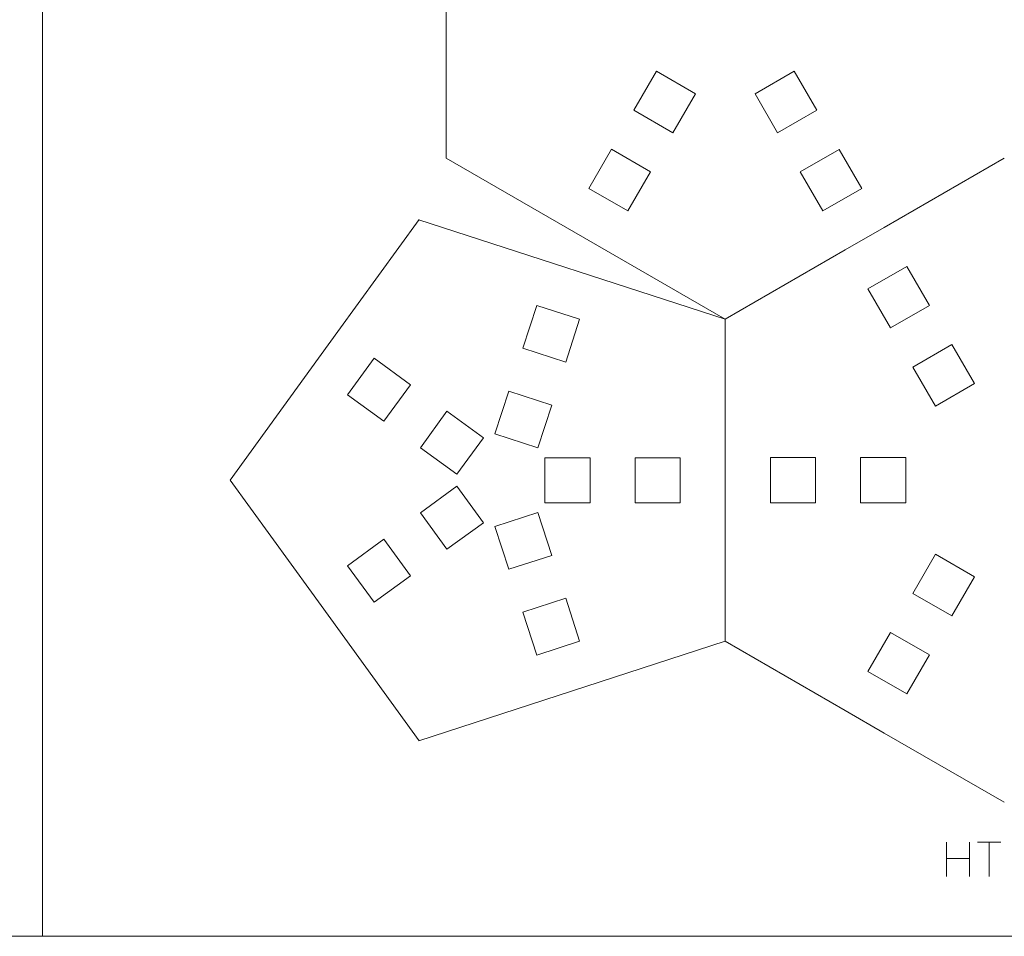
# Model space of a CAD drawing. Header units: millimetres. Extents: x -153 to 179, y -214 to 212.
# Tile 30 of 33: x -28 to 37, y 87 to 148. Entities that reach past the tile are written whole.
import ezdxf
from ezdxf.lldxf.tags import DXFTag

# ---------------------------------------------------------------- set-up
doc = ezdxf.new("R2010")
doc.units = ezdxf.units.MM
doc.header["$MEASUREMENT"] = 0
doc.layers.add('Layer 1', color=7, linetype='Continuous')
tags = doc.linetypes.add('New Line202', pattern=[1.5, 1, -0.5]).pattern_tags.tags
tags[6:7] = [DXFTag(74, 4), DXFTag(75, 0), DXFTag(340, '0'), DXFTag(46, 1.0), DXFTag(50, 0.0), DXFTag(44, 0.0), DXFTag(45, 0.0)]
tags[4:5] = [DXFTag(74, 4), DXFTag(75, 0), DXFTag(340, '0'), DXFTag(46, 1.0), DXFTag(50, 0.0), DXFTag(44, 0.0), DXFTag(45, 0.0)]
tags = doc.linetypes.add('New Line208', pattern=[1.5, 1, -0.5]).pattern_tags.tags
tags[6:7] = [DXFTag(74, 4), DXFTag(75, 0), DXFTag(340, '0'), DXFTag(46, 1.0), DXFTag(50, 0.0), DXFTag(44, 0.0), DXFTag(45, 0.0)]
tags[4:5] = [DXFTag(74, 4), DXFTag(75, 0), DXFTag(340, '0'), DXFTag(46, 1.0), DXFTag(50, 0.0), DXFTag(44, 0.0), DXFTag(45, 0.0)]
tags = doc.linetypes.add('New Line213', pattern=[1.5, 1, -0.5]).pattern_tags.tags
tags[6:7] = [DXFTag(74, 4), DXFTag(75, 0), DXFTag(340, '0'), DXFTag(46, 1.0), DXFTag(50, 0.0), DXFTag(44, 0.0), DXFTag(45, 0.0)]
tags[4:5] = [DXFTag(74, 4), DXFTag(75, 0), DXFTag(340, '0'), DXFTag(46, 1.0), DXFTag(50, 0.0), DXFTag(44, 0.0), DXFTag(45, 0.0)]
tags = doc.linetypes.add('New Line216', pattern=[1.5, 1, -0.5]).pattern_tags.tags
tags[6:7] = [DXFTag(74, 4), DXFTag(75, 0), DXFTag(340, '0'), DXFTag(46, 1.0), DXFTag(50, 0.0), DXFTag(44, 0.0), DXFTag(45, 0.0)]
tags[4:5] = [DXFTag(74, 4), DXFTag(75, 0), DXFTag(340, '0'), DXFTag(46, 1.0), DXFTag(50, 0.0), DXFTag(44, 0.0), DXFTag(45, 0.0)]
tags = doc.linetypes.add('New Line220', pattern=[1.5, 1, -0.5]).pattern_tags.tags
tags[6:7] = [DXFTag(74, 4), DXFTag(75, 0), DXFTag(340, '0'), DXFTag(46, 1.0), DXFTag(50, 0.0), DXFTag(44, 0.0), DXFTag(45, 0.0)]
tags[4:5] = [DXFTag(74, 4), DXFTag(75, 0), DXFTag(340, '0'), DXFTag(46, 1.0), DXFTag(50, 0.0), DXFTag(44, 0.0), DXFTag(45, 0.0)]
tags = doc.linetypes.add('New Line223', pattern=[1.5, 1, -0.5]).pattern_tags.tags
tags[6:7] = [DXFTag(74, 4), DXFTag(75, 0), DXFTag(340, '0'), DXFTag(46, 1.0), DXFTag(50, 0.0), DXFTag(44, 0.0), DXFTag(45, 0.0)]
tags[4:5] = [DXFTag(74, 4), DXFTag(75, 0), DXFTag(340, '0'), DXFTag(46, 1.0), DXFTag(50, 0.0), DXFTag(44, 0.0), DXFTag(45, 0.0)]

msp = doc.modelspace()

# ---------------------------------------------------------------- linework, layer by layer
at = {"layer": 'Layer 1', "color": 1, "lineweight": 9}
for points, knots in [([(-151.5516, 212.2523), (-151.5516, 212.2523), (-26.5516, 212.2523), (-26.5516, 212.2523), (-26.5516, 212.2523), (-26.5516, 212.2523), (-26.5516, 87.2523), (-26.5516, 87.2523), (-26.5516, 87.2523), (-26.5516, 87.2523), (-151.5516, 87.2523), (-151.5516, 87.2523), (-151.5516, 87.2523), (-151.5516, 87.2523), (-151.5516, 212.2523), (-151.5516, 212.2523)], [0, 0, 0, 0, 0.2, 0.2, 0.2, 0.2, 0.4, 0.4, 0.4, 0.4, 0.6, 0.6, 0.6, 0.6, 1, 1, 1, 1]), ([(-26.5516, 87.2523), (-26.5516, 87.2523), (98.4484, 87.2523), (98.4484, 87.2523), (98.4484, 87.2523), (98.4484, 87.2523), (98.4484, 212.2523), (98.4484, 212.2523), (98.4484, 212.2523), (98.4484, 212.2523), (-26.5516, 212.2523), (-26.5516, 212.2523)], [0, 0, 0, 0, 0.25, 0.25, 0.25, 0.25, 0.5, 0.5, 0.5, 0.5, 1, 1, 1, 1]), ([(16.8988, 143.3153), (16.8988, 143.3153), (14.3007, 144.8153), (14.3007, 144.8153), (14.3007, 144.8153), (14.3007, 144.8153), (12.8007, 142.2172), (12.8007, 142.2172), (12.8007, 142.2172), (12.8007, 142.2172), (15.3988, 140.7172), (15.3988, 140.7172), (15.3988, 140.7172), (15.3988, 140.7172), (16.8988, 143.3153), (16.8988, 143.3153)], [0, 0, 0, 0, 0.2, 0.2, 0.2, 0.2, 0.4, 0.4, 0.4, 0.4, 0.6, 0.6, 0.6, 0.6, 1, 1, 1, 1]), ([(23.4596, 144.8137), (23.4596, 144.8137), (20.8615, 143.3137), (20.8615, 143.3137), (20.8615, 143.3137), (20.8615, 143.3137), (22.3615, 140.7156), (22.3615, 140.7156), (22.3615, 140.7156), (22.3615, 140.7156), (24.9596, 142.2156), (24.9596, 142.2156), (24.9596, 142.2156), (24.9596, 142.2156), (23.4596, 144.8137), (23.4596, 144.8137)], [0, 0, 0, 0, 0.2, 0.2, 0.2, 0.2, 0.4, 0.4, 0.4, 0.4, 0.6, 0.6, 0.6, 0.6, 1, 1, 1, 1]), ([(13.8987, 138.1191), (13.8987, 138.1191), (11.3006, 139.6191), (11.3006, 139.6191), (11.3006, 139.6191), (11.3006, 139.6191), (9.8006, 137.021), (9.8006, 137.021), (9.8006, 137.021), (9.8006, 137.021), (12.3987, 135.521), (12.3987, 135.521), (12.3987, 135.521), (12.3987, 135.521), (13.8987, 138.1191), (13.8987, 138.1191)], [0, 0, 0, 0, 0.2, 0.2, 0.2, 0.2, 0.4, 0.4, 0.4, 0.4, 0.6, 0.6, 0.6, 0.6, 1, 1, 1, 1]), ([(26.4596, 139.6175), (26.4596, 139.6175), (23.8615, 138.1175), (23.8615, 138.1175), (23.8615, 138.1175), (23.8615, 138.1175), (25.3615, 135.5195), (25.3615, 135.5195), (25.3615, 135.5195), (25.3615, 135.5195), (27.9596, 137.0195), (27.9596, 137.0195), (27.9596, 137.0195), (27.9596, 137.0195), (26.4596, 139.6175), (26.4596, 139.6175)], [0, 0, 0, 0, 0.2, 0.2, 0.2, 0.2, 0.4, 0.4, 0.4, 0.4, 0.6, 0.6, 0.6, 0.6, 1, 1, 1, 1]), ([(29.8615, 127.7314), (29.8615, 127.7314), (32.4596, 129.2314), (32.4596, 129.2314), (32.4596, 129.2314), (32.4596, 129.2314), (30.9596, 131.8295), (30.9596, 131.8295), (30.9596, 131.8295), (30.9596, 131.8295), (28.3615, 130.3295), (28.3615, 130.3295), (28.3615, 130.3295), (28.3615, 130.3295), (29.8615, 127.7314), (29.8615, 127.7314)], [0, 0, 0, 0, 0.2, 0.2, 0.2, 0.2, 0.4, 0.4, 0.4, 0.4, 0.6, 0.6, 0.6, 0.6, 1, 1, 1, 1]), ([(8.2611, 125.4568), (8.2611, 125.4568), (5.408, 126.3838), (5.408, 126.3838), (5.408, 126.3838), (5.408, 126.3838), (6.335, 129.237), (6.335, 129.237), (6.335, 129.237), (6.335, 129.237), (9.1882, 128.3099), (9.1882, 128.3099), (9.1882, 128.3099), (9.1882, 128.3099), (8.2611, 125.4568), (8.2611, 125.4568)], [0, 0, 0, 0, 0.2, 0.2, 0.2, 0.2, 0.4, 0.4, 0.4, 0.4, 0.6, 0.6, 0.6, 0.6, 1, 1, 1, 1]), ([(32.8615, 122.5353), (32.8615, 122.5353), (35.4596, 124.0353), (35.4596, 124.0353), (35.4596, 124.0353), (35.4596, 124.0353), (33.9596, 126.6334), (33.9596, 126.6334), (33.9596, 126.6334), (33.9596, 126.6334), (31.3615, 125.1334), (31.3615, 125.1334), (31.3615, 125.1334), (31.3615, 125.1334), (32.8615, 122.5353), (32.8615, 122.5353)], [0, 0, 0, 0, 0.2, 0.2, 0.2, 0.2, 0.4, 0.4, 0.4, 0.4, 0.6, 0.6, 0.6, 0.6, 1, 1, 1, 1]), ([(-2.0635, 123.9561), (-2.0635, 123.9561), (-3.8269, 121.5291), (-3.8269, 121.5291), (-3.8269, 121.5291), (-3.8269, 121.5291), (-6.2539, 123.2924), (-6.2539, 123.2924), (-6.2539, 123.2924), (-6.2539, 123.2924), (-4.4906, 125.7195), (-4.4906, 125.7195), (-4.4906, 125.7195), (-4.4906, 125.7195), (-2.0635, 123.9561), (-2.0635, 123.9561)], [0, 0, 0, 0, 0.2, 0.2, 0.2, 0.2, 0.4, 0.4, 0.4, 0.4, 0.6, 0.6, 0.6, 0.6, 1, 1, 1, 1]), ([(6.407, 119.7504), (6.407, 119.7504), (3.5538, 120.6775), (3.5538, 120.6775), (3.5538, 120.6775), (3.5538, 120.6775), (4.4809, 123.5307), (4.4809, 123.5307), (4.4809, 123.5307), (4.4809, 123.5307), (7.334, 122.6036), (7.334, 122.6036), (7.334, 122.6036), (7.334, 122.6036), (6.407, 119.7504), (6.407, 119.7504)], [0, 0, 0, 0, 0.2, 0.2, 0.2, 0.2, 0.4, 0.4, 0.4, 0.4, 0.6, 0.6, 0.6, 0.6, 1, 1, 1, 1]), ([(2.7906, 120.4294), (2.7906, 120.4294), (1.0272, 118.0024), (1.0272, 118.0024), (1.0272, 118.0024), (1.0272, 118.0024), (-1.3998, 119.7657), (-1.3998, 119.7657), (-1.3998, 119.7657), (-1.3998, 119.7657), (0.3635, 122.1928), (0.3635, 122.1928), (0.3635, 122.1928), (0.3635, 122.1928), (2.7906, 120.4294), (2.7906, 120.4294)], [0, 0, 0, 0, 0.2, 0.2, 0.2, 0.2, 0.4, 0.4, 0.4, 0.4, 0.6, 0.6, 0.6, 0.6, 1, 1, 1, 1]), ([(6.8789, 116.1012), (6.8789, 116.1012), (6.8789, 119.1012), (6.8789, 119.1012), (6.8789, 119.1012), (6.8789, 119.1012), (9.8789, 119.1012), (9.8789, 119.1012), (9.8789, 119.1012), (9.8789, 119.1012), (9.8789, 116.1012), (9.8789, 116.1012), (9.8789, 116.1012), (9.8789, 116.1012), (6.8789, 116.1012), (6.8789, 116.1012)], [0, 0, 0, 0, 0.2, 0.2, 0.2, 0.2, 0.4, 0.4, 0.4, 0.4, 0.6, 0.6, 0.6, 0.6, 1, 1, 1, 1]), ([(12.8789, 116.1012), (12.8789, 116.1012), (12.8789, 119.1012), (12.8789, 119.1012), (12.8789, 119.1012), (12.8789, 119.1012), (15.8789, 119.1012), (15.8789, 119.1012), (15.8789, 119.1012), (15.8789, 119.1012), (15.8789, 116.1012), (15.8789, 116.1012), (15.8789, 116.1012), (15.8789, 116.1012), (12.8789, 116.1012), (12.8789, 116.1012)], [0, 0, 0, 0, 0.2, 0.2, 0.2, 0.2, 0.4, 0.4, 0.4, 0.4, 0.6, 0.6, 0.6, 0.6, 1, 1, 1, 1]), ([(24.8788, 119.1042), (24.8788, 119.1042), (24.8788, 116.1042), (24.8788, 116.1042), (24.8788, 116.1042), (24.8788, 116.1042), (21.8788, 116.1041), (21.8788, 116.1041), (21.8788, 116.1041), (21.8788, 116.1041), (21.8788, 119.1042), (21.8788, 119.1042), (21.8788, 119.1042), (21.8788, 119.1042), (24.8788, 119.1042), (24.8788, 119.1042)], [0, 0, 0, 0, 0.2, 0.2, 0.2, 0.2, 0.4, 0.4, 0.4, 0.4, 0.6, 0.6, 0.6, 0.6, 1, 1, 1, 1]), ([(30.8788, 119.1041), (30.8788, 119.1041), (30.8788, 116.1041), (30.8788, 116.1041), (30.8788, 116.1041), (30.8788, 116.1041), (27.8788, 116.1041), (27.8788, 116.1041), (27.8788, 116.1041), (27.8788, 116.1041), (27.8788, 119.1041), (27.8788, 119.1041), (27.8788, 119.1041), (27.8788, 119.1041), (30.8788, 119.1041), (30.8788, 119.1041)], [0, 0, 0, 0, 0.2, 0.2, 0.2, 0.2, 0.4, 0.4, 0.4, 0.4, 0.6, 0.6, 0.6, 0.6, 1, 1, 1, 1]), ([(2.7906, 114.7728), (2.7906, 114.7728), (1.0272, 117.1999), (1.0272, 117.1999), (1.0272, 117.1999), (1.0272, 117.1999), (-1.3998, 115.4366), (-1.3998, 115.4366), (-1.3998, 115.4366), (-1.3998, 115.4366), (0.3635, 113.0095), (0.3635, 113.0095), (0.3635, 113.0095), (0.3635, 113.0095), (2.7906, 114.7728), (2.7906, 114.7728)], [0, 0, 0, 0, 0.2, 0.2, 0.2, 0.2, 0.4, 0.4, 0.4, 0.4, 0.6, 0.6, 0.6, 0.6, 1, 1, 1, 1]), ([(6.407, 115.4519), (6.407, 115.4519), (3.5538, 114.5248), (3.5538, 114.5248), (3.5538, 114.5248), (3.5538, 114.5248), (4.4809, 111.6716), (4.4809, 111.6716), (4.4809, 111.6716), (4.4809, 111.6716), (7.334, 112.5987), (7.334, 112.5987), (7.334, 112.5987), (7.334, 112.5987), (6.407, 115.4519), (6.407, 115.4519)], [0, 0, 0, 0, 0.2, 0.2, 0.2, 0.2, 0.4, 0.4, 0.4, 0.4, 0.6, 0.6, 0.6, 0.6, 1, 1, 1, 1]), ([(-2.0635, 111.2461), (-2.0635, 111.2461), (-3.8269, 113.6732), (-3.8269, 113.6732), (-3.8269, 113.6732), (-3.8269, 113.6732), (-6.2539, 111.9099), (-6.2539, 111.9099), (-6.2539, 111.9099), (-6.2539, 111.9099), (-4.4906, 109.4828), (-4.4906, 109.4828), (-4.4906, 109.4828), (-4.4906, 109.4828), (-2.0635, 111.2461), (-2.0635, 111.2461)], [0, 0, 0, 0, 0.2, 0.2, 0.2, 0.2, 0.4, 0.4, 0.4, 0.4, 0.6, 0.6, 0.6, 0.6, 1, 1, 1, 1]), ([(32.8616, 112.6701), (32.8616, 112.6701), (35.4597, 111.1701), (35.4597, 111.1701), (35.4597, 111.1701), (35.4597, 111.1701), (33.9596, 108.572), (33.9596, 108.572), (33.9596, 108.572), (33.9596, 108.572), (31.3616, 110.072), (31.3616, 110.072), (31.3616, 110.072), (31.3616, 110.072), (32.8616, 112.6701), (32.8616, 112.6701)], [0, 0, 0, 0, 0.2, 0.2, 0.2, 0.2, 0.4, 0.4, 0.4, 0.4, 0.6, 0.6, 0.6, 0.6, 1, 1, 1, 1]), ([(8.2611, 109.7455), (8.2611, 109.7455), (5.408, 108.8185), (5.408, 108.8185), (5.408, 108.8185), (5.408, 108.8185), (6.335, 105.9653), (6.335, 105.9653), (6.335, 105.9653), (6.335, 105.9653), (9.1882, 106.8924), (9.1882, 106.8924), (9.1882, 106.8924), (9.1882, 106.8924), (8.2611, 109.7455), (8.2611, 109.7455)], [0, 0, 0, 0, 0.2, 0.2, 0.2, 0.2, 0.4, 0.4, 0.4, 0.4, 0.6, 0.6, 0.6, 0.6, 1, 1, 1, 1]), ([(29.8615, 107.4739), (29.8615, 107.4739), (32.4596, 105.9739), (32.4596, 105.9739), (32.4596, 105.9739), (32.4596, 105.9739), (30.9597, 103.3759), (30.9597, 103.3759), (30.9597, 103.3759), (30.9597, 103.3759), (28.3616, 104.8759), (28.3616, 104.8759), (28.3616, 104.8759), (28.3616, 104.8759), (29.8615, 107.4739), (29.8615, 107.4739)], [0, 0, 0, 0, 0.2, 0.2, 0.2, 0.2, 0.4, 0.4, 0.4, 0.4, 0.6, 0.6, 0.6, 0.6, 1, 1, 1, 1])]:
    msp.add_open_spline(points, degree=3, knots=knots, dxfattribs=at)
at = {"layer": 'Layer 1', "color": 1, "linetype": 'New Line202', "lineweight": 9}
msp.add_open_spline([(0.3207, 148.2447), (0.3207, 148.2447), (0.3207, 151.2448), (0.3207, 151.2448)], degree=3, dxfattribs=at)
at = {"layer": 'Layer 1', "color": 1, "lineweight": 9}
for points in [[(0.3207, 139.0302), (0.3207, 139.0302), (0.3207, 148.2447), (0.3207, 148.2447)], [(0.3207, 139.0303), (0.3207, 139.0303), (18.8788, 128.3156), (18.8788, 128.3156)], [(37.4369, 139.0302), (37.4369, 139.0302), (29.4569, 134.4229), (29.4569, 134.4229)], [(-1.4855, 134.958), (-1.4855, 134.958), (-6.8959, 127.4991), (-6.8959, 127.4991)], [(-1.5014, 134.9376), (-1.5014, 134.9376), (18.8788, 128.3156), (18.8788, 128.3156)], [(26.8588, 132.9229), (26.8588, 132.9229), (18.8788, 128.3156), (18.8788, 128.3156)], [(18.8789, 119.1011), (18.8789, 119.1011), (18.8788, 128.3156), (18.8788, 128.3156)], [(-8.6574, 125.0707), (-8.6574, 125.0707), (-14.0679, 117.6119), (-14.0679, 117.6119)], [(-8.6574, 110.153), (-8.6574, 110.153), (-14.0679, 117.6119), (-14.0679, 117.6119)], [(18.8789, 106.8866), (18.8789, 106.8866), (18.8789, 116.1011), (18.8789, 116.1011)], [(-1.4855, 100.2658), (-1.4855, 100.2658), (-6.8959, 107.7246), (-6.8959, 107.7246)], [(18.8789, 106.8866), (18.8789, 106.8866), (-1.5014, 100.2647), (-1.5014, 100.2647)], [(26.8589, 102.2793), (26.8589, 102.2793), (18.8789, 106.8866), (18.8789, 106.8866)], [(37.437, 96.172), (37.437, 96.172), (29.457, 100.7793), (29.457, 100.7793)]]:
    msp.add_open_spline(points, degree=3, dxfattribs=at)
at = {"layer": 'Layer 1', "color": 1, "linetype": 'New Line220', "lineweight": 9}
msp.add_open_spline([(29.4569, 134.4229), (29.4569, 134.4229), (26.8588, 132.9229), (26.8588, 132.9229)], degree=3, dxfattribs=at)
at = {"layer": 'Layer 1', "color": 1, "linetype": 'New Line223', "lineweight": 9}
msp.add_open_spline([(-6.8959, 127.4991), (-6.8959, 127.4991), (-8.6574, 125.0707), (-8.6574, 125.0707)], degree=3, dxfattribs=at)
at = {"layer": 'Layer 1', "color": 1, "linetype": 'New Line208', "lineweight": 9}
msp.add_open_spline([(18.8789, 116.1011), (18.8789, 116.1011), (18.8789, 119.1011), (18.8789, 119.1011)], degree=3, dxfattribs=at)
at = {"layer": 'Layer 1', "color": 1, "linetype": 'New Line213', "lineweight": 9}
msp.add_open_spline([(-6.8959, 107.7246), (-6.8959, 107.7246), (-8.6574, 110.153), (-8.6574, 110.153)], degree=3, dxfattribs=at)
at = {"layer": 'Layer 1', "color": 1, "linetype": 'New Line216', "lineweight": 9}
msp.add_open_spline([(29.457, 100.7793), (29.457, 100.7793), (26.8589, 102.2793), (26.8589, 102.2793)], degree=3, dxfattribs=at)
at = {"layer": 'Layer 1', "color": 6, "lineweight": 9}
for points in [[(33.5887, 93.5271), (33.5887, 93.5271), (33.5887, 91.2298), (33.5887, 91.2298)], [(35.1148, 93.5271), (35.1148, 93.5271), (35.1148, 91.2298), (35.1148, 91.2298)], [(35.6645, 93.5271), (35.6645, 93.5271), (37.1988, 93.5271), (37.1988, 93.5271)], [(36.4276, 93.5271), (36.4276, 93.5271), (36.4276, 91.2298), (36.4276, 91.2298)], [(33.5887, 92.4358), (33.5887, 92.4358), (35.1148, 92.4358), (35.1148, 92.4358)]]:
    msp.add_open_spline(points, degree=3, dxfattribs=at)

doc.saveas('drawing.dxf')
